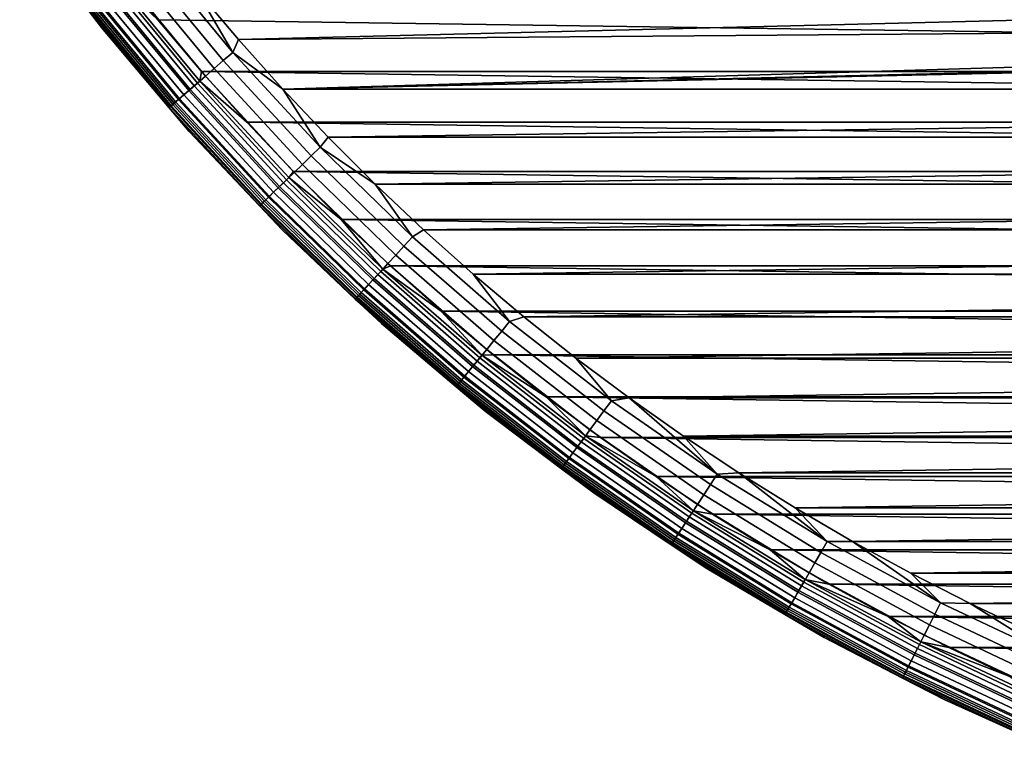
# Model space of a CAD drawing. Header units: metres. Extents: x -25 to 100, y -25 to 25.
# Tile 1 of 72: x -20.23 to -10.15, y -22.91 to -15.38. Entities that reach past the tile are written whole.
import ezdxf

# ---------------------------------------------------------------- set-up
doc = ezdxf.new("R2010")
doc.units = ezdxf.units.M
doc.layers.add('solid_Z_536_159_XXX', color=7, linetype='CONTINUOUS')

msp = doc.modelspace()

# ---------------------------------------------------------------- linework, layer by layer
at = {"layer": 'solid_Z_536_159_XXX'}
for points in [[(-20.225908, -14.35105, -2), (-19.38942, -15.462549, -2), (-19.389423, -15.462544, -1), (-20.225912, -14.351046, -1)], [(-19.564068, -15.227325, -0.870772), (-20.225912, -14.351046, -1), (-19.389423, -15.462544, -1)], [(-19.565826, -15.228694, -2.078217), (-19.38942, -15.462549, -2), (-20.225908, -14.35105, -2)], [(-18.985889, -14.77731, -0.034108), (-18.143009, -15.800761, -0.034108), (-18.046167, -15.716421, -0.008555), (-18.884548, -14.698434, -0.008555)], [(-18.884548, -14.698434, -0.008555), (-18.046167, -15.716421, -0.008555), (-18.42602, -15.063904)], [(-19.083727, -14.85346, -0.076221), (-18.236504, -15.882185, -0.076221), (-18.143009, -15.800761, -0.034108), (-18.985889, -14.77731, -0.034108)], [(18.364874, -15.912814, -2.5), (-18.811832, -15.381948, -2.5), (-19.242826, -14.839223, -2.5), (18.811886, -15.381883, -2.5)], [(-19.237349, -14.97303, -2.493942), (-19.242826, -14.839223, -2.5), (-18.811832, -15.381948, -2.5)], [(-19.176382, -14.925578, -0.134171), (-18.325047, -15.959297, -0.134171), (-18.236504, -15.882185, -0.076221), (-19.083727, -14.85346, -0.076221)], [(-19.339916, -15.05286, -0.293356), (-18.481319, -16.095396, -0.293356), (-18.407122, -16.030777, -0.206966), (-19.26227, -14.992427, -0.206966)], [(-19.237349, -14.97303, -2.493942), (-18.383307, -16.010036, -2.493942), (-18.440912, -16.060204, -2.475698), (-19.29763, -15.019949, -2.475698)], [(-19.26227, -14.992427, -0.206966), (-18.407122, -16.030777, -0.206966), (-18.325047, -15.959297, -0.134171), (-19.176382, -14.925578, -0.134171)], [(-18.383307, -16.010036, -2.493942), (-19.237349, -14.97303, -2.493942), (-18.811832, -15.381948, -2.5), (-18.364819, -15.912878, -2.5)], [(-17.988205, -15.583994), (-3.798014, -15.233591), (-4.851567, -14.931587), (-18.42602, -15.063904)], [(-19.465321, -15.150468, -0.500794), (-18.601158, -16.199762, -0.500794), (-18.546371, -16.152048, -0.391862), (-19.407988, -15.105844, -0.391862)], [(-19.407785, -15.105686, -2.404739), (-18.546177, -16.15188, -2.404739), (-18.59124, -16.191126, -2.353776), (-19.454943, -15.142389, -2.353776)], [(-19.407988, -15.105844, -0.391862), (-18.546371, -16.152048, -0.391862), (-18.481319, -16.095396, -0.293356), (-19.339916, -15.05286, -0.293356)], [(-19.354914, -15.064534, -2.445717), (-18.495653, -16.107878, -2.445717), (-18.546177, -16.15188, -2.404739), (-19.407785, -15.105686, -2.404739)], [(-19.29763, -15.019949, -2.475698), (-18.440912, -16.060204, -2.475698), (-18.495653, -16.107878, -2.445717), (-19.354914, -15.064534, -2.445717)], [(-18.046167, -15.716421, -0.008555), (-17.988205, -15.583994), (-18.42602, -15.063904)], [(-19.527622, -15.198958, -2.227135), (-18.660694, -16.251612, -2.227135), (-18.683371, -16.271362, -2.154583), (-19.551353, -15.217429, -2.154583)], [(-19.544035, -15.211734, -0.742319), (-18.676378, -16.265272, -0.742319), (-18.644743, -16.23772, -0.618284), (-19.510931, -15.185966, -0.618284)], [(-19.495218, -15.173738, -2.294083), (-18.629728, -16.224646, -2.294083), (-18.660694, -16.251612, -2.227135), (-19.527622, -15.198958, -2.227135)], [(-19.510931, -15.185966, -0.618284), (-18.644743, -16.23772, -0.618284), (-18.601158, -16.199762, -0.500794), (-19.465321, -15.150468, -0.500794)], [(-19.454943, -15.142389, -2.353776), (-18.59124, -16.191126, -2.353776), (-18.629728, -16.224646, -2.294083), (-19.495218, -15.173738, -2.294083)], [(-19.551353, -15.217429, -2.154583), (-18.683371, -16.271362, -2.154583), (-18.697203, -16.283407, -2.078217), (-19.565826, -15.228694, -2.078217)], [(-19.565826, -15.228694, -2.078217), (-18.697203, -16.283407, -2.078217), (-19.38942, -15.462549, -2)], [(-19.564068, -15.227325, -0.870772), (-18.69552, -16.281942, -0.870772), (-18.676378, -16.265272, -0.742319), (-19.544035, -15.211734, -0.742319)], [(-19.564068, -15.227325, -0.870772), (-19.389423, -15.462544, -1), (-18.69552, -16.281942, -0.870772)], [(-17.988205, -15.583994), (-2.726667, -15.461398), (-3.798014, -15.233591)], [(18.364874, -15.912814, -2.5), (-18.364819, -15.912878, -2.5), (-18.811832, -15.381948, -2.5)], [(-19.38942, -15.462549, -2), (-18.491924, -16.525396, -2), (-18.491928, -16.525393, -1), (-19.389423, -15.462544, -1)], [(-18.69552, -16.281942, -0.870772), (-19.389423, -15.462544, -1), (-18.491928, -16.525393, -1)], [(-18.697203, -16.283407, -2.078217), (-18.491924, -16.525396, -2), (-19.38942, -15.462549, -2)], [(-17.535358, -16.091845), (-1.640706, -15.613962), (-2.726667, -15.461398), (-17.988205, -15.583994)], [(-18.046167, -15.716421, -0.008555), (-17.535358, -16.091845), (-17.988205, -15.583994)], [(17.53536, -16.091841), (17.988209, -15.58399), (0.548419, -15.690374), (-17.535358, -16.091845)], [(-17.535358, -16.091845), (-0.548419, -15.690374), (-1.640706, -15.613962)], [(-17.535358, -16.091845), (0.548419, -15.690374), (-0.548419, -15.690374)], [(-18.236504, -15.882185, -0.076221), (-17.333899, -16.862677, -0.076221), (-17.245031, -16.776226, -0.034108), (-18.143009, -15.800761, -0.034108)], [(-18.143009, -15.800761, -0.034108), (-17.245031, -16.776226, -0.034108), (-17.152983, -16.68668, -0.008555), (-18.046167, -15.716421, -0.008555)], [(-18.046167, -15.716421, -0.008555), (-17.152983, -16.68668, -0.008555), (-17.535358, -16.091845)], [(-18.383307, -16.010036, -2.493942), (-18.364819, -15.912878, -2.5), (-17.90246, -16.431313, -2.5)], [(18.364874, -15.912814, -2.5), (17.902517, -16.431252, -2.5), (-18.364819, -15.912878, -2.5)], [(17.902517, -16.431252, -2.5), (-17.90246, -16.431313, -2.5), (-18.364819, -15.912878, -2.5)], [(-18.325047, -15.959297, -0.134171), (-17.418058, -16.94455, -0.134171), (-17.333899, -16.862677, -0.076221), (-18.236504, -15.882185, -0.076221)], [(-18.383307, -16.010036, -2.493942), (-17.473434, -16.998421, -2.493942), (-17.528189, -17.051685, -2.475698), (-18.440912, -16.060204, -2.475698)], [(-18.407122, -16.030777, -0.206966), (-17.496071, -17.020441, -0.206966), (-17.418058, -16.94455, -0.134171), (-18.325047, -15.959297, -0.134171)], [(-17.473434, -16.998421, -2.493942), (-18.383307, -16.010036, -2.493942), (-17.90246, -16.431313, -2.5), (-17.425886, -16.935987, -2.5)], [(-18.546371, -16.152048, -0.391862), (-17.628428, -17.1492, -0.391862), (-17.566597, -17.08905, -0.293356), (-18.481319, -16.095396, -0.293356)], [(-18.495653, -16.107878, -2.445717), (-17.580221, -17.102303, -2.445717), (-17.628244, -17.149021, -2.404739), (-18.546177, -16.15188, -2.404739)], [(-18.440912, -16.060204, -2.475698), (-17.528189, -17.051685, -2.475698), (-17.580221, -17.102303, -2.445717), (-18.495653, -16.107878, -2.445717)], [(-18.481319, -16.095396, -0.293356), (-17.566597, -17.08905, -0.293356), (-17.496071, -17.020441, -0.206966), (-18.407122, -16.030777, -0.206966)], [(-17.535358, -16.091845), (-17.068584, -16.586218), (17.53536, -16.091841)], [(-17.152983, -16.68668, -0.008555), (-17.068584, -16.586218), (-17.535358, -16.091845)], [(-17.068584, -16.586218), (17.068586, -16.586214), (17.53536, -16.091841)], [(-18.644743, -16.23772, -0.618284), (-17.721931, -17.240162, -0.618284), (-17.680504, -17.19986, -0.500794), (-18.601158, -16.199762, -0.500794)], [(-18.59124, -16.191126, -2.353776), (-17.671076, -17.190689, -2.353776), (-17.707661, -17.226278, -2.294083), (-18.629728, -16.224646, -2.294083)], [(-18.601158, -16.199762, -0.500794), (-17.680504, -17.19986, -0.500794), (-17.628428, -17.1492, -0.391862), (-18.546371, -16.152048, -0.391862)], [(-18.546177, -16.15188, -2.404739), (-17.628244, -17.149021, -2.404739), (-17.671076, -17.190689, -2.353776), (-18.59124, -16.191126, -2.353776)], [(-18.683371, -16.271362, -2.154583), (-17.758648, -17.275879, -2.154583), (-17.771793, -17.288668, -2.078217), (-18.697203, -16.283407, -2.078217)], [(-18.697203, -16.283407, -2.078217), (-17.771793, -17.288668, -2.078217), (-18.491924, -16.525396, -2)], [(-18.69552, -16.281942, -0.870772), (-17.770197, -17.287113, -0.870772), (-17.752001, -17.269413, -0.742319), (-18.676378, -16.265272, -0.742319)], [(-18.69552, -16.281942, -0.870772), (-18.491928, -16.525393, -1), (-17.770197, -17.287113, -0.870772)], [(-18.660694, -16.251612, -2.227135), (-17.737093, -17.254911, -2.227135), (-17.758648, -17.275879, -2.154583), (-18.683371, -16.271362, -2.154583)], [(-18.676378, -16.265272, -0.742319), (-17.752001, -17.269413, -0.742319), (-17.721931, -17.240162, -0.618284), (-18.644743, -16.23772, -0.618284)], [(-18.629728, -16.224646, -2.294083), (-17.707661, -17.226278, -2.294083), (-17.737093, -17.254911, -2.227135), (-18.660694, -16.251612, -2.227135)], [(17.902517, -16.431252, -2.5), (17.425943, -16.935926, -2.5), (-17.90246, -16.431313, -2.5)], [(17.425943, -16.935926, -2.5), (-17.425886, -16.935987, -2.5), (-17.90246, -16.431313, -2.5)], [(-18.491924, -16.525396, -2), (-17.536247, -17.536249, -2), (-17.536251, -17.536245, -1), (-18.491928, -16.525393, -1)], [(-17.770197, -17.287113, -0.870772), (-18.491928, -16.525393, -1), (-17.536251, -17.536245, -1)], [(-17.771793, -17.288668, -2.078217), (-17.536247, -17.536249, -2), (-18.491924, -16.525396, -2)], [(-17.152983, -16.68668, -0.008555), (-16.58861, -17.066259), (-17.068584, -16.586218)], [(-17.068584, -16.586218), (-16.58861, -17.066259), (17.068586, -16.586214)], [(-16.58861, -17.066259), (16.588612, -17.066257), (17.068586, -16.586214)], [(-17.245031, -16.776226, -0.034108), (-16.29468, -17.700741, -0.034108), (-16.207705, -17.60626, -0.008555), (-17.152983, -16.68668, -0.008555)], [(-17.152983, -16.68668, -0.008555), (-16.207705, -17.60626, -0.008555), (-16.58861, -17.066259)], [(-17.333899, -16.862677, -0.076221), (-16.378649, -17.791956, -0.076221), (-16.29468, -17.700741, -0.034108), (-17.245031, -16.776226, -0.034108)], [(-17.418058, -16.94455, -0.134171), (-16.458172, -17.878342, -0.134171), (-16.378649, -17.791956, -0.076221), (-17.333899, -16.862677, -0.076221)], [(-17.566597, -17.08905, -0.293356), (-16.598526, -18.030806, -0.293356), (-16.531885, -17.958414, -0.206966), (-17.496071, -17.020441, -0.206966)], [(-17.473434, -16.998421, -2.493942), (-16.510496, -17.935181, -2.493942), (-16.562233, -17.991383, -2.475698), (-17.528189, -17.051685, -2.475698)], [(-17.496071, -17.020441, -0.206966), (-16.531885, -17.958414, -0.206966), (-16.458172, -17.878342, -0.134171), (-17.418058, -16.94455, -0.134171)], [(-17.473434, -16.998421, -2.493942), (-17.425886, -16.935987, -2.5), (-16.935835, -17.426033, -2.5)], [(-17.473434, -16.998421, -2.493942), (-16.935835, -17.426033, -2.5), (-16.510496, -17.935181, -2.493942)], [(17.425943, -16.935926, -2.5), (16.935896, -17.425974, -2.5), (-17.425886, -16.935987, -2.5)], [(16.935896, -17.425974, -2.5), (-16.935835, -17.426033, -2.5), (-17.425886, -16.935987, -2.5)], [(-17.628428, -17.1492, -0.391862), (-16.656948, -18.094269, -0.391862), (-16.598526, -18.030806, -0.293356), (-17.566597, -17.08905, -0.293356)], [(-17.580221, -17.102303, -2.445717), (-16.611397, -18.044788, -2.445717), (-16.656775, -18.094082, -2.404739), (-17.628244, -17.149021, -2.404739)], [(-17.528189, -17.051685, -2.475698), (-16.562233, -17.991383, -2.475698), (-16.611397, -18.044788, -2.445717), (-17.580221, -17.102303, -2.445717)], [(-16.58861, -17.066259), (-16.094301, -17.533104), (16.588612, -17.066257)], [(-16.207705, -17.60626, -0.008555), (-16.094301, -17.533104), (-16.58861, -17.066259)], [(-16.094301, -17.533104), (16.094305, -17.5331), (16.588612, -17.066257)], [(-17.721931, -17.240162, -0.618284), (-16.745298, -18.190245, -0.618284), (-16.706154, -18.147722, -0.500794), (-17.680504, -17.19986, -0.500794)], [(-17.671076, -17.190689, -2.353776), (-16.697247, -18.138044, -2.353776), (-16.731815, -18.175596, -2.294083), (-17.707661, -17.226278, -2.294083)], [(-17.680504, -17.19986, -0.500794), (-16.706154, -18.147722, -0.500794), (-16.656948, -18.094269, -0.391862), (-17.628428, -17.1492, -0.391862)], [(-17.628244, -17.149021, -2.404739), (-16.656775, -18.094082, -2.404739), (-16.697247, -18.138044, -2.353776), (-17.671076, -17.190689, -2.353776)], [(-17.758648, -17.275879, -2.154583), (-16.779993, -18.22793, -2.154583), (-16.792414, -18.241425, -2.078217), (-17.771793, -17.288668, -2.078217)], [(-17.771793, -17.288668, -2.078217), (-16.792414, -18.241425, -2.078217), (-17.536247, -17.536249, -2)], [(-17.770197, -17.287113, -0.870772), (-16.790903, -18.239784, -0.870772), (-16.773712, -18.221107, -0.742319), (-17.752001, -17.269413, -0.742319)], [(-17.770197, -17.287113, -0.870772), (-17.536251, -17.536245, -1), (-16.790903, -18.239784, -0.870772)], [(-17.737093, -17.254911, -2.227135), (-16.759624, -18.205807, -2.227135), (-16.779993, -18.22793, -2.154583), (-17.758648, -17.275879, -2.154583)], [(-17.752001, -17.269413, -0.742319), (-16.773712, -18.221107, -0.742319), (-16.745298, -18.190245, -0.618284), (-17.721931, -17.240162, -0.618284)], [(-17.707661, -17.226278, -2.294083), (-16.731815, -18.175596, -2.294083), (-16.759624, -18.205807, -2.227135), (-17.737093, -17.254911, -2.227135)], [(16.935896, -17.425974, -2.5), (16.431217, -17.902546, -2.5), (-16.935835, -17.426033, -2.5)], [(16.431217, -17.902546, -2.5), (-16.431156, -17.902603, -2.5), (-16.935835, -17.426033, -2.5)], [(-16.510496, -17.935181, -2.493942), (-16.935835, -17.426033, -2.5), (-16.431156, -17.902603, -2.5)], [(-17.536247, -17.536249, -2), (-16.525394, -18.491926, -2), (-16.525396, -18.491924, -1), (-17.536251, -17.536245, -1)], [(-16.790903, -18.239784, -0.870772), (-17.536251, -17.536245, -1), (-16.525396, -18.491924, -1)], [(-16.792414, -18.241425, -2.078217), (-16.525394, -18.491926, -2), (-17.536247, -17.536249, -2)], [(-16.29468, -17.700741, -0.034108), (-15.294843, -18.571501, -0.034108), (-15.213203, -18.472372, -0.008555), (-16.207705, -17.60626, -0.008555)], [(-16.207705, -17.60626, -0.008555), (-15.213203, -18.472372, -0.008555), (-15.586514, -17.986021), (-16.094301, -17.533104)], [(-16.094301, -17.533104), (-15.586514, -17.986021), (16.094305, -17.5331)], [(-15.586514, -17.986021), (15.586517, -17.986019), (16.094305, -17.5331)], [(-16.378649, -17.791956, -0.076221), (-15.37366, -18.667202, -0.076221), (-15.294843, -18.571501, -0.034108), (-16.29468, -17.700741, -0.034108)], [(-16.458172, -17.878342, -0.134171), (-15.448303, -18.757837, -0.134171), (-15.37366, -18.667202, -0.076221), (-16.378649, -17.791956, -0.076221)], [(-16.531885, -17.958414, -0.206966), (-15.517493, -18.84185, -0.206966), (-15.448303, -18.757837, -0.134171), (-16.458172, -17.878342, -0.134171)], [(-16.510496, -17.935181, -2.493942), (-16.431156, -17.902603, -2.5), (-15.912717, -18.364958, -2.5)], [(16.431217, -17.902546, -2.5), (15.91278, -18.364904, -2.5), (-16.431156, -17.902603, -2.5)], [(15.91278, -18.364904, -2.5), (-15.912717, -18.364958, -2.5), (-16.431156, -17.902603, -2.5)], [(-16.656948, -18.094269, -0.391862), (-15.634883, -18.984388, -0.391862), (-15.580044, -18.917801, -0.293356), (-16.598526, -18.030806, -0.293356)], [(-16.562233, -17.991383, -2.475698), (-15.545979, -18.876438, -2.475698), (-15.592126, -18.932472, -2.445717), (-16.611397, -18.044788, -2.445717)], [(-16.598526, -18.030806, -0.293356), (-15.580044, -18.917801, -0.293356), (-15.517493, -18.84185, -0.206966), (-16.531885, -17.958414, -0.206966)], [(-16.510496, -17.935181, -2.493942), (-15.497417, -18.817472, -2.493942), (-15.545979, -18.876438, -2.475698), (-16.562233, -17.991383, -2.475698)], [(-16.510496, -17.935181, -2.493942), (-15.912717, -18.364958, -2.5), (-15.497417, -18.817472, -2.493942)], [(-15.586514, -17.986021), (-15.066485, -18.423908), (15.586517, -17.986019)], [(-15.213203, -18.472372, -0.008555), (-15.066485, -18.423908), (-15.586514, -17.986021)], [(-15.066485, -18.423908), (15.066488, -18.423906), (15.586517, -17.986019)], [(-16.706154, -18.147722, -0.500794), (-15.681069, -19.040468, -0.500794), (-15.634883, -18.984388, -0.391862), (-16.656948, -18.094269, -0.391862)], [(-16.656775, -18.094082, -2.404739), (-15.63472, -18.98419, -2.404739), (-15.672709, -19.030317, -2.353776), (-16.697247, -18.138044, -2.353776)], [(-16.611397, -18.044788, -2.445717), (-15.592126, -18.932472, -2.445717), (-15.63472, -18.98419, -2.404739), (-16.656775, -18.094082, -2.404739)], [(-16.779993, -18.22793, -2.154583), (-15.750377, -19.124624, -2.154583), (-15.762035, -19.138781, -2.078217), (-16.792414, -18.241425, -2.078217)], [(-16.790903, -18.239784, -0.870772), (-15.760618, -19.13706, -0.870772), (-15.74448, -19.117466, -0.742319), (-16.773712, -18.221107, -0.742319)], [(-16.759624, -18.205807, -2.227135), (-15.731258, -19.101412, -2.227135), (-15.750377, -19.124624, -2.154583), (-16.779993, -18.22793, -2.154583)], [(-16.773712, -18.221107, -0.742319), (-15.74448, -19.117466, -0.742319), (-15.717812, -19.085083, -0.618284), (-16.745298, -18.190245, -0.618284)], [(-16.731815, -18.175596, -2.294083), (-15.705154, -19.069714, -2.294083), (-15.731258, -19.101412, -2.227135), (-16.759624, -18.205807, -2.227135)], [(-16.745298, -18.190245, -0.618284), (-15.717812, -19.085083, -0.618284), (-15.681069, -19.040468, -0.500794), (-16.706154, -18.147722, -0.500794)], [(-16.697247, -18.138044, -2.353776), (-15.672709, -19.030317, -2.353776), (-15.705154, -19.069714, -2.294083), (-16.731815, -18.175596, -2.294083)], [(-16.792414, -18.241425, -2.078217), (-15.762035, -19.138781, -2.078217), (-16.525394, -18.491926, -2)], [(-16.790903, -18.239784, -0.870772), (-16.525396, -18.491924, -1), (-15.760618, -19.13706, -0.870772)], [(15.91278, -18.364904, -2.5), (15.381846, -18.811914, -2.5), (-15.912717, -18.364958, -2.5)], [(15.381846, -18.811914, -2.5), (-15.381783, -18.811968, -2.5), (-15.912717, -18.364958, -2.5)], [(-15.497417, -18.817472, -2.493942), (-15.912717, -18.364958, -2.5), (-15.381783, -18.811968, -2.5)], [(-15.213203, -18.472372, -0.008555), (-14.172502, -19.282383, -0.008555), (-14.534903, -18.846102), (-15.066485, -18.423908)], [(-15.066485, -18.423908), (-14.534903, -18.846102), (15.066488, -18.423906)], [(-14.534903, -18.846102), (14.534905, -18.8461), (15.066488, -18.423906)], [(-16.525394, -18.491926, -2), (-15.462545, -19.389421, -2), (-15.462549, -19.38942, -1), (-16.525396, -18.491924, -1)], [(-15.760618, -19.13706, -0.870772), (-16.525396, -18.491924, -1), (-15.462549, -19.38942, -1)], [(-15.762035, -19.138781, -2.078217), (-15.462545, -19.389421, -2), (-16.525394, -18.491926, -2)], [(-15.294843, -18.571501, -0.034108), (-14.248555, -19.385859, -0.034108), (-14.172502, -19.282383, -0.008555), (-15.213203, -18.472372, -0.008555)], [(-15.37366, -18.667202, -0.076221), (-14.32198, -19.485758, -0.076221), (-14.248555, -19.385859, -0.034108), (-15.294843, -18.571501, -0.034108)], [(-15.448303, -18.757837, -0.134171), (-14.391518, -19.580366, -0.134171), (-14.32198, -19.485758, -0.076221), (-15.37366, -18.667202, -0.076221)], [(-15.497417, -18.817472, -2.493942), (-14.437272, -19.642616, -2.493942), (-14.482512, -19.704168, -2.475698), (-15.545979, -18.876438, -2.475698)], [(-15.517493, -18.84185, -0.206966), (-14.455975, -19.668062, -0.206966), (-14.391518, -19.580366, -0.134171), (-15.448303, -18.757837, -0.134171)], [(-15.497417, -18.817472, -2.493942), (-15.381783, -18.811968, -2.5), (-14.839054, -19.242956, -2.5)], [(-15.497417, -18.817472, -2.493942), (-14.839054, -19.242956, -2.5), (-14.437272, -19.642616, -2.493942)], [(15.381846, -18.811914, -2.5), (14.83912, -19.242907, -2.5), (-15.381783, -18.811968, -2.5)], [(14.83912, -19.242907, -2.5), (-14.839054, -19.242956, -2.5), (-15.381783, -18.811968, -2.5)], [(-15.634883, -18.984388, -0.391862), (-14.565334, -19.816851, -0.391862), (-14.514247, -19.747345, -0.293356), (-15.580044, -18.917801, -0.293356)], [(-15.592126, -18.932472, -2.445717), (-14.525502, -19.762659, -2.445717), (-14.565182, -19.816645, -2.404739), (-15.63472, -18.98419, -2.404739)], [(-15.545979, -18.876438, -2.475698), (-14.482512, -19.704168, -2.475698), (-14.525502, -19.762659, -2.445717), (-15.592126, -18.932472, -2.445717)], [(-15.580044, -18.917801, -0.293356), (-14.514247, -19.747345, -0.293356), (-14.455975, -19.668062, -0.206966), (-15.517493, -18.84185, -0.206966)], [(-14.534903, -18.846102), (-13.990539, -19.253595), (14.534905, -18.8461)], [(-14.172502, -19.282383, -0.008555), (-13.990539, -19.253595), (-14.534903, -18.846102)], [(-13.990539, -19.253595), (13.990542, -19.253593), (14.534905, -18.8461)], [(-15.672709, -19.030317, -2.353776), (-14.600572, -19.864794, -2.353776), (-14.630798, -19.90592, -2.294083), (-15.705154, -19.069714, -2.294083)], [(-15.681069, -19.040468, -0.500794), (-14.608361, -19.875391, -0.500794), (-14.565334, -19.816851, -0.391862), (-15.634883, -18.984388, -0.391862)], [(-15.63472, -18.98419, -2.404739), (-14.565182, -19.816645, -2.404739), (-14.600572, -19.864794, -2.353776), (-15.672709, -19.030317, -2.353776)], [(-15.750377, -19.124624, -2.154583), (-14.672927, -19.963236, -2.154583), (-14.683788, -19.978014, -2.078217), (-15.762035, -19.138781, -2.078217)], [(-15.762035, -19.138781, -2.078217), (-14.683788, -19.978014, -2.078217), (-15.462545, -19.389421, -2)], [(-15.760618, -19.13706, -0.870772), (-14.682468, -19.976217, -0.870772), (-14.667435, -19.955765, -0.742319), (-15.74448, -19.117466, -0.742319)], [(-15.760618, -19.13706, -0.870772), (-15.462549, -19.38942, -1), (-14.682468, -19.976217, -0.870772)], [(-15.731258, -19.101412, -2.227135), (-14.655117, -19.939005, -2.227135), (-14.672927, -19.963236, -2.154583), (-15.750377, -19.124624, -2.154583)], [(-15.74448, -19.117466, -0.742319), (-14.667435, -19.955765, -0.742319), (-14.642591, -19.921963, -0.618284), (-15.717812, -19.085083, -0.618284)], [(-15.705154, -19.069714, -2.294083), (-14.630798, -19.90592, -2.294083), (-14.655117, -19.939005, -2.227135), (-15.731258, -19.101412, -2.227135)], [(-15.717812, -19.085083, -0.618284), (-14.642591, -19.921963, -0.618284), (-14.608361, -19.875391, -0.500794), (-15.681069, -19.040468, -0.500794)], [(14.83912, -19.242907, -2.5), (14.283348, -19.65889, -2.5), (-14.839054, -19.242956, -2.5)], [(14.283348, -19.65889, -2.5), (-14.28328, -19.658937, -2.5), (-14.839054, -19.242956, -2.5)], [(-14.437272, -19.642616, -2.493942), (-14.839054, -19.242956, -2.5), (-14.28328, -19.658937, -2.5)], [(-14.248555, -19.385859, -0.034108), (-13.158996, -20.141342, -0.034108), (-13.088758, -20.033834, -0.008555), (-14.172502, -19.282383, -0.008555)], [(-14.172502, -19.282383, -0.008555), (-13.088758, -20.033834, -0.008555), (-13.990539, -19.253595)], [(-13.990539, -19.253595), (-13.434436, -19.645674), (13.990542, -19.253593)], [(-13.088758, -20.033834, -0.008555), (-13.434436, -19.645674), (-13.990539, -19.253595)], [(-13.434436, -19.645674), (13.434439, -19.645672), (13.990542, -19.253593)], [(-15.462545, -19.389421, -2), (-14.351047, -20.22591, -2), (-14.35105, -20.225908, -1), (-15.462549, -19.38942, -1)], [(-14.682468, -19.976217, -0.870772), (-15.462549, -19.38942, -1), (-14.35105, -20.225908, -1)], [(-14.683788, -19.978014, -2.078217), (-14.351047, -20.22591, -2), (-15.462545, -19.389421, -2)], [(-14.32198, -19.485758, -0.076221), (-13.226807, -20.245134, -0.076221), (-13.158996, -20.141342, -0.034108), (-14.248555, -19.385859, -0.034108)], [(-14.391518, -19.580366, -0.134171), (-13.291026, -20.34343, -0.134171), (-13.226807, -20.245134, -0.076221), (-14.32198, -19.485758, -0.076221)], [(-14.437272, -19.642616, -2.493942), (-13.333282, -20.408106, -2.493942), (-13.375062, -20.472057, -2.475698), (-14.482512, -19.704168, -2.475698)], [(-14.455975, -19.668062, -0.206966), (-13.350554, -20.434544, -0.206966), (-13.291026, -20.34343, -0.134171), (-14.391518, -19.580366, -0.134171)], [(-14.437272, -19.642616, -2.493942), (-14.28328, -19.658937, -2.5), (-13.715525, -20.059183, -2.5)], [(-14.437272, -19.642616, -2.493942), (-13.715525, -20.059183, -2.5), (-13.333282, -20.408106, -2.493942)], [(-14.482512, -19.704168, -2.475698), (-13.375062, -20.472057, -2.475698), (-13.414765, -20.532827, -2.445717), (-14.525502, -19.762659, -2.445717)], [(-14.514247, -19.747345, -0.293356), (-13.40437, -20.516916, -0.293356), (-13.350554, -20.434544, -0.206966), (-14.455975, -19.668062, -0.206966)], [(14.283348, -19.65889, -2.5), (13.715592, -20.059135, -2.5), (-14.28328, -19.658937, -2.5)], [(13.715592, -20.059135, -2.5), (-13.715525, -20.059183, -2.5), (-14.28328, -19.658937, -2.5)], [(-13.434436, -19.645674), (-12.867949, -20.021376), (13.434439, -19.645672)], [(-13.088758, -20.033834, -0.008555), (-12.867949, -20.021376), (-13.434436, -19.645674)], [(-12.867949, -20.021376), (12.867951, -20.021372), (13.434439, -19.645672)], [(-14.608361, -19.875391, -0.500794), (-13.491287, -20.649952, -0.500794), (-13.45155, -20.58913, -0.391862), (-14.565334, -19.816851, -0.391862)], [(-14.565182, -19.816645, -2.404739), (-13.45141, -20.588917, -2.404739), (-13.484094, -20.638943, -2.353776), (-14.600572, -19.864794, -2.353776)], [(-14.565334, -19.816851, -0.391862), (-13.45155, -20.58913, -0.391862), (-13.40437, -20.516916, -0.293356), (-14.514247, -19.747345, -0.293356)], [(-14.525502, -19.762659, -2.445717), (-13.414765, -20.532827, -2.445717), (-13.45141, -20.588917, -2.404739), (-14.565182, -19.816645, -2.404739)], [(-14.655117, -19.939005, -2.227135), (-13.534469, -20.716045, -2.227135), (-13.550917, -20.74122, -2.154583), (-14.672927, -19.963236, -2.154583)], [(-14.667435, -19.955765, -0.742319), (-13.545844, -20.733458, -0.742319), (-13.5229, -20.698338, -0.618284), (-14.642591, -19.921963, -0.618284)], [(-14.630798, -19.90592, -2.294083), (-13.51201, -20.681671, -2.294083), (-13.534469, -20.716045, -2.227135), (-14.655117, -19.939005, -2.227135)], [(-14.642591, -19.921963, -0.618284), (-13.5229, -20.698338, -0.618284), (-13.491287, -20.649952, -0.500794), (-14.608361, -19.875391, -0.500794)], [(-14.600572, -19.864794, -2.353776), (-13.484094, -20.638943, -2.353776), (-13.51201, -20.681671, -2.294083), (-14.630798, -19.90592, -2.294083)], [(-14.672927, -19.963236, -2.154583), (-13.550917, -20.74122, -2.154583), (-13.560947, -20.756575, -2.078217), (-14.683788, -19.978014, -2.078217)], [(-14.683788, -19.978014, -2.078217), (-13.560947, -20.756575, -2.078217), (-14.351047, -20.22591, -2)], [(-14.682468, -19.976217, -0.870772), (-13.559728, -20.754709, -0.870772), (-13.545844, -20.733458, -0.742319), (-14.667435, -19.955765, -0.742319)], [(-14.682468, -19.976217, -0.870772), (-14.35105, -20.225908, -1), (-13.559728, -20.754709, -0.870772)], [(-13.158996, -20.141342, -0.034108), (-12.029472, -20.835657, -0.034108), (-11.965263, -20.724443, -0.008555), (-13.088758, -20.033834, -0.008555)], [(-13.088758, -20.033834, -0.008555), (-11.965263, -20.724443, -0.008555), (-12.867949, -20.021376)], [(-12.867949, -20.021376), (-12.291675, -20.380222), (12.867951, -20.021372)], [(-11.965263, -20.724443, -0.008555), (-12.291675, -20.380222), (-12.867949, -20.021376)], [(-12.291675, -20.380222), (12.291678, -20.38022), (12.867951, -20.021372)], [(13.715592, -20.059135, -2.5), (13.137238, -20.442663, -2.5), (-13.715525, -20.059183, -2.5)], [(13.137238, -20.442663, -2.5), (-13.137168, -20.442709, -2.5), (-13.715525, -20.059183, -2.5)], [(-13.333282, -20.408106, -2.493942), (-13.715525, -20.059183, -2.5), (-13.137168, -20.442709, -2.5)], [(-13.226807, -20.245134, -0.076221), (-12.091463, -20.943027, -0.076221), (-12.029472, -20.835657, -0.034108), (-13.158996, -20.141342, -0.034108)], [(-14.351047, -20.22591, -2), (-13.194394, -20.99876, -2), (-13.194397, -20.998758, -1), (-14.35105, -20.225908, -1)], [(-13.559728, -20.754709, -0.870772), (-14.35105, -20.225908, -1), (-13.194397, -20.998758, -1)], [(-13.560947, -20.756575, -2.078217), (-13.194394, -20.99876, -2), (-14.351047, -20.22591, -2)], [(-13.291026, -20.34343, -0.134171), (-12.15017, -21.044712, -0.134171), (-12.091463, -20.943027, -0.076221), (-13.226807, -20.245134, -0.076221)], [(-13.350554, -20.434544, -0.206966), (-12.204588, -21.138968, -0.206966), (-12.15017, -21.044712, -0.134171), (-13.291026, -20.34343, -0.134171)], [(-13.40437, -20.516916, -0.293356), (-12.253785, -21.224178, -0.293356), (-12.204588, -21.138968, -0.206966), (-13.350554, -20.434544, -0.206966)], [(-13.333282, -20.408106, -2.493942), (-12.188798, -21.111618, -2.493942), (-12.226993, -21.177773, -2.475698), (-13.375062, -20.472057, -2.475698)], [(-13.333282, -20.408106, -2.493942), (-13.137168, -20.442709, -2.5), (-12.548823, -20.809031, -2.5)], [(-13.333282, -20.408106, -2.493942), (-12.548823, -20.809031, -2.5), (-12.188798, -21.111618, -2.493942)], [(13.137238, -20.442663, -2.5), (12.548894, -20.808987, -2.5), (-13.137168, -20.442709, -2.5)], [(12.548894, -20.808987, -2.5), (-12.548823, -20.809031, -2.5), (-13.137168, -20.442709, -2.5)], [(-12.291675, -20.380222), (-11.704348, -20.723038), (12.291678, -20.38022)], [(-11.965263, -20.724443, -0.008555), (-11.704348, -20.723038), (-12.291675, -20.380222)], [(-11.704348, -20.723038), (11.704351, -20.723036), (12.291678, -20.38022)], [(-13.45155, -20.58913, -0.391862), (-12.296916, -21.298883, -0.391862), (-12.253785, -21.224178, -0.293356), (-13.40437, -20.516916, -0.293356)], [(-13.414765, -20.532827, -2.445717), (-12.263288, -21.240637, -2.445717), (-12.296787, -21.29866, -2.404739), (-13.45141, -20.588917, -2.404739)], [(-13.375062, -20.472057, -2.475698), (-12.226993, -21.177773, -2.475698), (-12.263288, -21.240637, -2.445717), (-13.414765, -20.532827, -2.445717)], [(-13.5229, -20.698338, -0.618284), (-12.36214, -21.411854, -0.618284), (-12.333241, -21.361801, -0.500794), (-13.491287, -20.649952, -0.500794)], [(-13.484094, -20.638943, -2.353776), (-12.326666, -21.35041, -2.353776), (-12.352185, -21.394611, -2.294083), (-13.51201, -20.681671, -2.294083)], [(-13.491287, -20.649952, -0.500794), (-12.333241, -21.361801, -0.500794), (-12.296916, -21.298883, -0.391862), (-13.45155, -20.58913, -0.391862)], [(-13.45141, -20.588917, -2.404739), (-12.296787, -21.29866, -2.404739), (-12.326666, -21.35041, -2.353776), (-13.484094, -20.638943, -2.353776)], [(-13.550917, -20.74122, -2.154583), (-12.387752, -21.456215, -2.154583), (-12.396922, -21.472099, -2.078217), (-13.560947, -20.756575, -2.078217)], [(-13.559728, -20.754709, -0.870772), (-12.395807, -21.470169, -0.870772), (-12.383115, -21.448185, -0.742319), (-13.545844, -20.733458, -0.742319)], [(-13.534469, -20.716045, -2.227135), (-12.372716, -21.430172, -2.227135), (-12.387752, -21.456215, -2.154583), (-13.550917, -20.74122, -2.154583)], [(-13.545844, -20.733458, -0.742319), (-12.383115, -21.448185, -0.742319), (-12.36214, -21.411854, -0.618284), (-13.5229, -20.698338, -0.618284)], [(-13.51201, -20.681671, -2.294083), (-12.352185, -21.394611, -2.294083), (-12.372716, -21.430172, -2.227135), (-13.534469, -20.716045, -2.227135)], [(-12.029472, -20.835657, -0.034108), (-10.863417, -21.466696, -0.034108), (-10.80543, -21.352114, -0.008555), (-11.965263, -20.724443, -0.008555)], [(-11.965263, -20.724443, -0.008555), (-10.80543, -21.352114, -0.008555), (-11.704348, -20.723038)], [(-11.704348, -20.723038), (-11.107185, -21.049162), (11.704351, -20.723036)], [(-10.80543, -21.352114, -0.008555), (-11.107185, -21.049162), (-11.704348, -20.723038)], [(-11.107185, -21.049162), (11.107188, -21.04916), (11.704351, -20.723036)], [(-13.560947, -20.756575, -2.078217), (-12.396922, -21.472099, -2.078217), (-13.194394, -20.99876, -2)], [(-13.559728, -20.754709, -0.870772), (-13.194397, -20.998758, -1), (-12.395807, -21.470169, -0.870772)], [(12.548894, -20.808987, -2.5), (11.949267, -21.158943, -2.5), (-12.548823, -20.809031, -2.5)], [(11.949267, -21.158943, -2.5), (-11.949195, -21.158983, -2.5), (-12.548823, -20.809031, -2.5)], [(-12.188798, -21.111618, -2.493942), (-12.548823, -20.809031, -2.5), (-11.949195, -21.158983, -2.5)], [(-12.091463, -20.943027, -0.076221), (-10.919397, -21.577318, -0.076221), (-10.863417, -21.466696, -0.034108), (-12.029472, -20.835657, -0.034108)], [(-12.15017, -21.044712, -0.134171), (-10.972414, -21.682081, -0.134171), (-10.919397, -21.577318, -0.076221), (-12.091463, -20.943027, -0.076221)], [(-13.194394, -20.99876, -2), (-11.996227, -21.705542, -2), (-11.99623, -21.70554, -1), (-13.194397, -20.998758, -1)], [(-12.395807, -21.470169, -0.870772), (-13.194397, -20.998758, -1), (-11.99623, -21.70554, -1)], [(-12.396922, -21.472099, -2.078217), (-11.996227, -21.705542, -2), (-13.194394, -20.99876, -2)], [(-12.204588, -21.138968, -0.206966), (-11.021558, -21.779192, -0.206966), (-10.972414, -21.682081, -0.134171), (-12.15017, -21.044712, -0.134171)], [(-11.107185, -21.049162), (-10.50164, -21.357792), (11.107188, -21.04916)], [(-10.80543, -21.352114, -0.008555), (-10.50164, -21.357792), (-11.107185, -21.049162)], [(-10.50164, -21.357792), (10.501644, -21.35779), (11.107188, -21.04916)], [(-12.253785, -21.224178, -0.293356), (-11.065985, -21.866983, -0.293356), (-11.021558, -21.779192, -0.206966), (-12.204588, -21.138968, -0.206966)], [(-12.188798, -21.111618, -2.493942), (-11.007298, -21.751015, -2.493942), (-11.04179, -21.819172, -2.475698), (-12.226993, -21.177773, -2.475698)], [(-12.188798, -21.111618, -2.493942), (-11.949195, -21.158983, -2.5), (-11.339527, -21.491899, -2.5)], [(-12.188798, -21.111618, -2.493942), (-11.339527, -21.491899, -2.5), (-11.007298, -21.751015, -2.493942)], [(-12.296916, -21.298883, -0.391862), (-11.104936, -21.943951, -0.391862), (-11.065985, -21.866983, -0.293356), (-12.253785, -21.224178, -0.293356)], [(-12.263288, -21.240637, -2.445717), (-11.074567, -21.883942, -2.445717), (-11.104819, -21.943722, -2.404739), (-12.296787, -21.29866, -2.404739)], [(-12.226993, -21.177773, -2.475698), (-11.04179, -21.819172, -2.475698), (-11.074567, -21.883942, -2.445717), (-12.263288, -21.240637, -2.445717)], [(11.949267, -21.158943, -2.5), (11.339601, -21.491859, -2.5), (-11.949195, -21.158983, -2.5)], [(11.339601, -21.491859, -2.5), (-11.339527, -21.491899, -2.5), (-11.949195, -21.158983, -2.5)], [(-12.326666, -21.35041, -2.353776), (-11.131802, -21.99704, -2.353776), (-11.154847, -22.04258, -2.294083), (-12.352185, -21.394611, -2.294083)], [(-12.333241, -21.361801, -0.500794), (-11.13774, -22.008774, -0.500794), (-11.104936, -21.943951, -0.391862), (-12.296916, -21.298883, -0.391862)], [(-12.296787, -21.29866, -2.404739), (-11.104819, -21.943722, -2.404739), (-11.131802, -21.99704, -2.353776), (-12.326666, -21.35041, -2.353776)], [(-10.863417, -21.466696, -0.034108), (-9.664369, -22.032541, -0.034108), (-9.612782, -21.914938, -0.008555), (-10.80543, -21.352114, -0.008555)], [(-10.80543, -21.352114, -0.008555), (-9.612782, -21.914938, -0.008555), (-10.50164, -21.357792)], [(-12.387752, -21.456215, -2.154583), (-11.186967, -22.106049, -2.154583), (-11.195248, -22.122412, -2.078217), (-12.396922, -21.472099, -2.078217)], [(-12.395807, -21.470169, -0.870772), (-11.194242, -22.120424, -0.870772), (-11.182779, -22.097775, -0.742319), (-12.383115, -21.448185, -0.742319)], [(-12.372716, -21.430172, -2.227135), (-11.173388, -22.079216, -2.227135), (-11.186967, -22.106049, -2.154583), (-12.387752, -21.456215, -2.154583)], [(-12.383115, -21.448185, -0.742319), (-11.182779, -22.097775, -0.742319), (-11.163837, -22.060343, -0.618284), (-12.36214, -21.411854, -0.618284)], [(-12.352185, -21.394611, -2.294083), (-11.154847, -22.04258, -2.294083), (-11.173388, -22.079216, -2.227135), (-12.372716, -21.430172, -2.227135)], [(-12.36214, -21.411854, -0.618284), (-11.163837, -22.060343, -0.618284), (-11.13774, -22.008774, -0.500794), (-12.333241, -21.361801, -0.500794)], [(-10.50164, -21.357792), (-9.888175, -21.648615), (10.501644, -21.35779)], [(-9.612782, -21.914938, -0.008555), (-9.888175, -21.648615), (-10.50164, -21.357792)], [(-12.396922, -21.472099, -2.078217), (-11.195248, -22.122412, -2.078217), (-11.996227, -21.705542, -2)], [(-12.395807, -21.470169, -0.870772), (-11.99623, -21.70554, -1), (-11.194242, -22.120424, -0.870772)], [(11.339601, -21.491859, -2.5), (10.721378, -21.806919, -2.5), (-11.339527, -21.491899, -2.5)], [(10.721378, -21.806919, -2.5), (-10.721304, -21.806955, -2.5), (-11.339527, -21.491899, -2.5)], [(-11.007298, -21.751015, -2.493942), (-11.339527, -21.491899, -2.5), (-10.721304, -21.806955, -2.5)], [(-10.919397, -21.577318, -0.076221), (-9.71417, -22.146078, -0.076221), (-9.664369, -22.032541, -0.034108), (-10.863417, -21.466696, -0.034108)], [(-10.972414, -21.682081, -0.134171), (-9.761335, -22.253603, -0.134171), (-9.71417, -22.146078, -0.076221), (-10.919397, -21.577318, -0.076221)], [(-11.996227, -21.705542, -2), (-10.760316, -22.344028, -2), (-10.760318, -22.344027, -1), (-11.99623, -21.70554, -1)], [(-11.194242, -22.120424, -0.870772), (-11.99623, -21.70554, -1), (-10.760318, -22.344027, -1)], [(-11.195248, -22.122412, -2.078217), (-10.760316, -22.344028, -2), (-11.996227, -21.705542, -2)], [(-11.007298, -21.751015, -2.493942), (-9.792369, -22.324352, -2.493942), (-9.823054, -22.394308, -2.475698), (-11.04179, -21.819172, -2.475698)], [(-11.021558, -21.779192, -0.206966), (-9.805055, -22.353273, -0.206966), (-9.761335, -22.253603, -0.134171), (-10.972414, -21.682081, -0.134171)], [(-11.007298, -21.751015, -2.493942), (-10.721304, -21.806955, -2.5), (-10.094995, -22.103834, -2.5)], [(-11.007298, -21.751015, -2.493942), (-10.094995, -22.103834, -2.5), (-9.792369, -22.324352, -2.493942)], [(-11.04179, -21.819172, -2.475698), (-9.823054, -22.394308, -2.475698), (-9.852213, -22.460783, -2.445717), (-11.074567, -21.883942, -2.445717)], [(-11.065985, -21.866983, -0.293356), (-9.844579, -22.443378, -0.293356), (-9.805055, -22.353273, -0.206966), (-11.021558, -21.779192, -0.206966)], [(10.721378, -21.806919, -2.5), (10.095071, -22.1038, -2.5), (-10.721304, -21.806955, -2.5)], [(10.095071, -22.1038, -2.5), (-10.094995, -22.103834, -2.5), (-10.721304, -21.806955, -2.5)], [(-11.13774, -22.008774, -0.500794), (-9.908414, -22.588907, -0.500794), (-9.87923, -22.522375, -0.391862), (-11.104936, -21.943951, -0.391862)], [(-11.104819, -21.943722, -2.404739), (-9.879127, -22.522141, -2.404739), (-9.903131, -22.576862, -2.353776), (-11.131802, -21.99704, -2.353776)], [(-11.104936, -21.943951, -0.391862), (-9.87923, -22.522375, -0.391862), (-9.844579, -22.443378, -0.293356), (-11.065985, -21.866983, -0.293356)], [(-11.074567, -21.883942, -2.445717), (-9.852213, -22.460783, -2.445717), (-9.879127, -22.522141, -2.404739), (-11.104819, -21.943722, -2.404739)], [(-11.182779, -22.097775, -0.742319), (-9.948482, -22.680252, -0.742319), (-9.93163, -22.641836, -0.618284), (-11.163837, -22.060343, -0.618284)], [(-11.154847, -22.04258, -2.294083), (-9.923633, -22.623604, -2.294083), (-9.940126, -22.661207, -2.227135), (-11.173388, -22.079216, -2.227135)], [(-11.163837, -22.060343, -0.618284), (-9.93163, -22.641836, -0.618284), (-9.908414, -22.588907, -0.500794), (-11.13774, -22.008774, -0.500794)], [(-11.131802, -21.99704, -2.353776), (-9.903131, -22.576862, -2.353776), (-9.923633, -22.623604, -2.294083), (-11.154847, -22.04258, -2.294083)], [(-11.186967, -22.106049, -2.154583), (-9.952207, -22.688745, -2.154583), (-9.959574, -22.705542, -2.078217), (-11.195248, -22.122412, -2.078217)], [(-11.195248, -22.122412, -2.078217), (-9.959574, -22.705542, -2.078217), (-10.760316, -22.344028, -2)], [(-11.194242, -22.120424, -0.870772), (-9.958678, -22.703499, -0.870772), (-9.948482, -22.680252, -0.742319), (-11.182779, -22.097775, -0.742319)], [(-11.194242, -22.120424, -0.870772), (-10.760318, -22.344027, -1), (-9.958678, -22.703499, -0.870772)], [(-11.173388, -22.079216, -2.227135), (-9.940126, -22.661207, -2.227135), (-9.952207, -22.688745, -2.154583), (-11.186967, -22.106049, -2.154583)], [(-10.760316, -22.344028, -2), (-9.490548, -22.912212, -2), (-9.49055, -22.912212, -1), (-10.760318, -22.344027, -1)], [(-9.958678, -22.703499, -0.870772), (-10.760318, -22.344027, -1), (-9.49055, -22.912212, -1)], [(-9.959574, -22.705542, -2.078217), (-9.490548, -22.912212, -2), (-10.760316, -22.344028, -2)]]:
    msp.add_3dface(points, dxfattribs=at)

doc.saveas('drawing.dxf')
